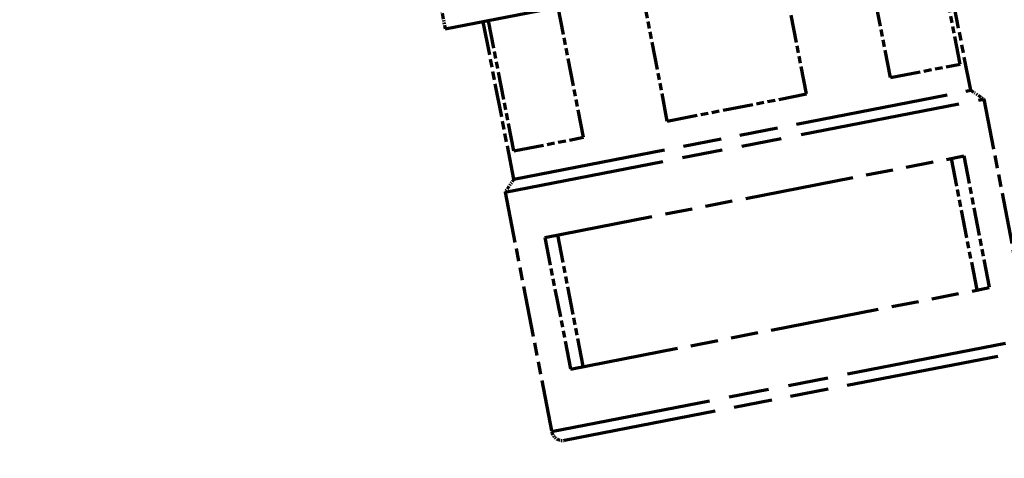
# Model space of a CAD drawing. Header units: millimetres. Extents: x 0 to 7128, y 0 to 5040.
# Tile 163 of 215: x 4994 to 5083, y 2296 to 2335. Entities that reach past the tile are written whole.
import ezdxf

# ---------------------------------------------------------------- set-up
doc = ezdxf.new("R2010")
doc.units = ezdxf.units.MM
doc.header["$LTSCALE"] = 12
doc.linetypes.add('DOUBLE_DASH_CHAIN', pattern=[1.2403, 0.6614, -0.0827, 0.1654, -0.0827, 0.1654, -0.0827])
doc.layers.add('Quote(ISO)', color=7, linetype='Continuous', lineweight=25, true_color=0x80ff00)
doc.layers.add('Tratto-punto-punto(ISO)', color=7, linetype='DOUBLE_DASH_CHAIN', lineweight=70)
doc.styles.add('Corrente-BSI', font='arial.ttf')
doc.dimstyles.new('DEFAULT-ISO', dxfattribs={"dimscale": 12, "dimtxt": 3.5, "dimasz": 2.5, "dimexe": 1, "dimexo": 1, "dimgap": 0.762, "dimtad": 1, "dimtoh": 1, "dimrnd": 1e-08, "dimtxsty": 'Corrente-BSI', "dimcen": 0.09, "dimdle": 10, "dimclrd": 7, "dimclre": 7, "dimclrt": 7, "dimazin": 2, "dimtfac": 0.571429, "dimtmove": 0, "dimatfit": 3, "dimfxl": 1, "dimtolj": 1, "dimlwd": 5, "dimlwe": 5, "dimarcsym": 0})

# ---------------------------------------------------------------- blocks, each defined once
blk = doc.blocks.new('*D18')
at = {"layer": 'Defpoints', "color": 0, "linetype": 'Continuous', "transparency": 16777216}
for p in [(2993.816, 3368.672), (5331.816, 2413.482), (2993.816, 2192.151)]:
    blk.add_point(p, dxfattribs=at)
at = {"layer": 'Quote(ISO)', "color": 7, "linetype": 'Continuous', "lineweight": 5, "transparency": 16777216}
for p, q in [((2993.816, 2204.151), (2993.816, 3380.672)), ((5331.816, 2425.482), (5331.816, 3380.672)), ((5301.816, 3368.672), (3023.816, 3368.672))]:
    blk.add_line(p, q, dxfattribs=at)
at = {"layer": 'Quote(ISO)', "color": 7, "linetype": 'Continuous', "transparency": 16777216}
for points in [[(3023.816, 3373.672), (3023.816, 3363.672), (2993.816, 3368.672)], [(5301.816, 3373.672), (5301.816, 3363.672), (5331.816, 3368.672)]]:
    blk.add_solid(points, dxfattribs=at)
at = {"layer": 'Quote(ISO)', "color": 7, "linetype": 'Continuous', "lineweight": 9, "transparency": 16777216, "insert": (4099.702, 3420.733), "char_height": 42, "attachment_point": 1, "style": 'Corrente-BSI'}
blk.add_mtext('\\A1;2338', dxfattribs=at)

msp = doc.modelspace()

# ---------------------------------------------------------------- linework, layer by layer
at = {"layer": 'Tratto-punto-punto(ISO)', "ltscale": 2.035883}
msp.add_line((5032.443, 2334.286), (5080.543, 2343.635), dxfattribs=at)
at = {"layer": 'Tratto-punto-punto(ISO)', "ltscale": 0.317324}
for p, q in [((5078.928, 2331.097), (5076.638, 2342.876)), ((5072.642, 2329.875), (5070.353, 2341.655)), ((5065.068, 2328.403), (5062.779, 2340.182)), ((5052.497, 2325.959), (5050.208, 2337.739)), ((5044.923, 2324.487), (5042.634, 2336.266)), ((5038.638, 2323.265), (5036.348, 2335.045))]:
    msp.add_line(p, q, dxfattribs=at)
at = {"layer": 'Tratto-punto-punto(ISO)', "ltscale": 0.383454}
for p, q in [((5079.874, 2328.734), (5077.107, 2342.968)), ((5038.646, 2320.72), (5035.879, 2334.954))]:
    msp.add_line(p, q, dxfattribs=at)
at = {"layer": 'Tratto-punto-punto(ISO)', "ltscale": 0.06603}
msp.add_line((5031.966, 2336.74), (5032.443, 2334.286), dxfattribs=at)
at = {"layer": 'Tratto-punto-punto(ISO)', "ltscale": 0.344132}
for p, q in [((5072.642, 2329.875), (5078.928, 2331.097)), ((5052.497, 2325.959), (5065.068, 2328.403)), ((5038.638, 2323.265), (5044.923, 2324.487))]:
    msp.add_line(p, q, dxfattribs=at)
at = {"layer": 'Tratto-punto-punto(ISO)', "ltscale": 1.82813}
for p, q in [((5037.855, 2319.547), (5081.046, 2327.943)), ((5042.053, 2297.952), (5085.244, 2306.347))]:
    msp.add_line(p, q, dxfattribs=at)
at = {"layer": 'Tratto-punto-punto(ISO)', "ltscale": 1.745029}
for p, q in [((5038.646, 2320.72), (5079.874, 2328.734)), ((5043.225, 2297.161), (5084.453, 2305.175))]:
    msp.add_line(p, q, dxfattribs=at)
at = {"layer": 'Tratto-punto-punto(ISO)', "ltscale": 0.037309}
for p, q in [((5079.874, 2328.734), (5081.046, 2327.943)), ((5038.646, 2320.72), (5037.855, 2319.547))]:
    msp.add_line(p, q, dxfattribs=at)
at = {"layer": 'Tratto-punto-punto(ISO)', "ltscale": 0.581844}
for p, q in [((5081.046, 2327.943), (5085.244, 2306.347)), ((5037.855, 2319.547), (5042.053, 2297.952))]:
    msp.add_line(p, q, dxfattribs=at)
at = {"layer": 'Tratto-punto-punto(ISO)', "ltscale": 1.239947}
for p, q in [((5041.451, 2315.459), (5079.244, 2322.805)), ((5043.76, 2303.581), (5081.553, 2310.927))]:
    msp.add_line(p, q, dxfattribs=at)
at = {"layer": 'Tratto-punto-punto(ISO)', "ltscale": 0.319969}
for p, q in [((5078.114, 2322.585), (5080.422, 2310.707)), ((5079.244, 2322.805), (5081.553, 2310.927)), ((5042.581, 2315.678), (5044.89, 2303.801)), ((5041.451, 2315.459), (5043.76, 2303.581))]:
    msp.add_line(p, q, dxfattribs=at)
at = {"layer": 'Tratto-punto-punto(ISO)', "ltscale": 0.041451}
msp.add_arc((5043.034, 2298.143), 1, 191, 281, dxfattribs=at)

# ---------------------------------------------------------------- dimensions: what is measured, and where the dimension line sits
at = {"layer": 'Quote(ISO)', "color": 7, "linetype": 'Continuous', "lineweight": 9}
dim = msp.add_linear_dim(base=(2993.816, 3368.672), p1=(5331.816, 2413.482), p2=(2993.816, 2192.151), dimstyle='DEFAULT-ISO', override={"dimtoh": 0, "dimdec": 0, "dimtdec": 0, "dimtofl": 0, "dimatfit": 1}, dxfattribs=at)
dim.commit()
dim.dimension.update_dxf_attribs({"geometry": '*D18', "text_midpoint": (4162.816, 3368.672), "dimtype": 160})

doc.saveas('drawing.dxf')
